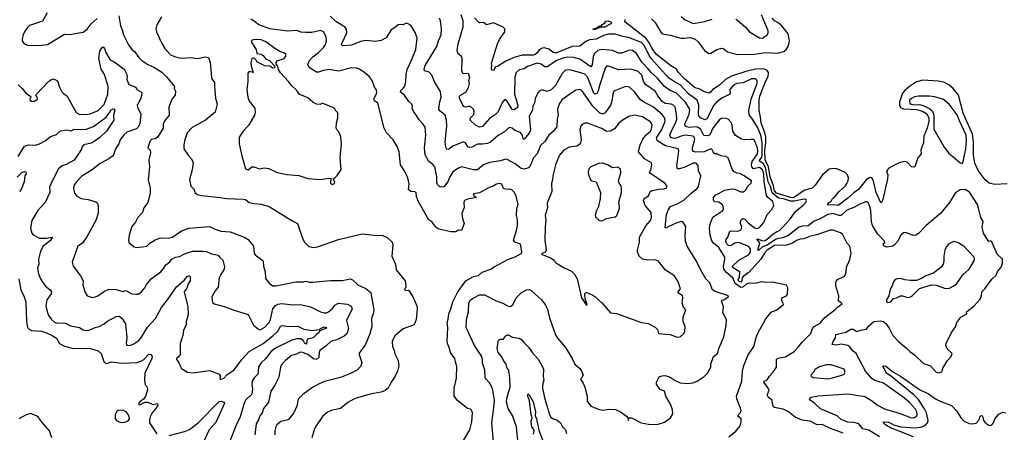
# Model space of a CAD drawing. Extents: x 1246169 to 1426871, y 660025 to 763458.
# Tile 147 of 256: x 1310415 to 1320329, y 674430 to 678587. Entities that reach past the tile are written whole.
import ezdxf

# ---------------------------------------------------------------- set-up
doc = ezdxf.new("R2010")
doc.units = 0

msp = doc.modelspace()

# ---------------------------------------------------------------- linework, layer by layer
at = {"layer": '0CON20XD'}
for points in [[(1310691.2, 678655), (1310645, 678572.5), (1310515, 678527.1), (1310492.6, 678507.4), (1310464, 678465), (1310448.8, 678435), (1310438.8, 678395), (1310440, 678375), (1310461.2, 678345), (1310495, 678330.6), (1310604.1, 678325.9), (1310695, 678335.8), (1310865, 678442), (1310915, 678438), (1311055, 678462.5), (1311095, 678490.8), (1311134.5, 678545.5), (1311195, 678597.8)], [(1311413.1, 678625), (1311428.5, 678525), (1311447.8, 678485), (1311461.1, 678435), (1311510.6, 678335), (1311542.9, 678285), (1311570, 678265), (1311614.5, 678204.5), (1311646, 678175), (1311704, 678135), (1311765, 678108.9), (1311847.4, 678057.4), (1311897.8, 678007.8), (1311973.8, 677915), (1311972, 677895), (1311984, 677865), (1311980.8, 677825), (1311946.2, 677785), (1311915.8, 677705), (1311920, 677625), (1311875, 677570), (1311860.8, 677535), (1311858.6, 677495), (1311807.1, 677405), (1311785, 677389.4), (1311741.4, 677378.6), (1311728, 677365), (1311704.2, 677295), (1311727.5, 677272.5), (1311732, 677245), (1311714, 677175), (1311722.5, 677105), (1311710, 676975), (1311728.8, 676888.8), (1311728.8, 676835), (1311703.9, 676746.1), (1311665, 676690), (1311650.8, 676645), (1311603.8, 676595), (1311582, 676548), (1311543.8, 676505), (1311518.8, 676415), (1311510, 676365), (1311513.6, 676343.6), (1311568.3, 676298.3), (1311585, 676293.3), (1311653, 676297), (1311695, 676306.2), (1311724.4, 676335.6), (1311780.3, 676369.7), (1311831.7, 676388.3), (1311915, 676385.6), (1311955, 676394.5), (1312045, 676460), (1312122.1, 676487.9), (1312325, 676502.5), (1312383, 676477), (1312445, 676456), (1312535, 676450.6), (1312683.9, 676393.9), (1312713.9, 676373.9), (1312770, 676305), (1312776.7, 676235), (1312786.4, 676216.4), (1312865.9, 676155.9), (1312868.8, 676105), (1312887.3, 676047.3), (1312890.5, 675980.5), (1312930.3, 675930.3), (1312965, 675905.8), (1312995, 675904.2), (1313195, 675947.1), (1313275, 675946.7), (1313295, 675952.5), (1313332.7, 675942.7), (1313365, 675941.9), (1313545, 675959.5), (1313662.1, 675957.9), (1313745, 675977.5), (1313766.5, 675966.5), (1313820, 675915), (1313900.3, 675880.3), (1313949.1, 675839.1), (1313953.6, 675813.6), (1313982.5, 675665), (1313978.6, 675635), (1313957.5, 675575), (1313960, 675495), (1313939.1, 675420.9), (1313892.7, 675307.3), (1313830, 675225), (1313859.2, 675135), (1313851.4, 675095), (1313815, 675060.5), (1313746.7, 675023.3), (1313645, 674982.1), (1313485, 674941.4), (1313437.5, 674922.5), (1313372.2, 674887.8), (1313315, 674848.6), (1313265, 674811.1), (1313218.1, 674765), (1313204.3, 674695), (1313174.2, 674625), (1313120.7, 674559.3), (1313105, 674550.8), (1313045, 674538.6), (1313005, 674504.2), (1312993.3, 674485), (1312984.4, 674445), (1312984.2, 674405)], [(1311841.4, 678615), (1311796.4, 678533.6), (1311786.7, 678495), (1311793.1, 678465), (1311839.1, 678359.1), (1311875.5, 678295), (1311935, 678233.3), (1311983.2, 678213.2), (1312025, 678203.8), (1312055, 678200), (1312137.4, 678207.4), (1312205, 678194.5), (1312285, 678214), (1312315.7, 678205.7), (1312334.3, 678155), (1312345.8, 678004.2), (1312352.9, 677985), (1312376.4, 677956.4), (1312376.7, 677915), (1312388.1, 677795), (1312404.2, 677735), (1312382, 677655), (1312285, 677573.5), (1312150.6, 677499.4), (1312102.6, 677447.4), (1312077.5, 677375), (1312068, 677325), (1312068.8, 677285), (1312111.2, 677221.2), (1312143.3, 677185), (1312163.3, 677145), (1312153.3, 677075), (1312123.2, 676976.8), (1312139.2, 676909.2), (1312172, 676875), (1312177.5, 676845), (1312205.9, 676825.9), (1312245, 676815.7), (1312435, 676795.7), (1312496.1, 676783.9), (1312665, 676780), (1312690, 676775), (1312725, 676746.7), (1312775, 676736.2), (1312845, 676728.6), (1312926.4, 676706.4), (1313165, 676556), (1313213.3, 676535), (1313267.5, 676375), (1313284.4, 676344.4), (1313325, 676303.3), (1313375, 676292), (1313412.7, 676297.3), (1313625, 676371.2), (1313865, 676429.2), (1314015, 676414), (1314065, 676417.5), (1314115, 676394.2), (1314164.3, 676345), (1314171.9, 676315), (1314162.5, 676205), (1314198.8, 676125), (1314206.4, 676066.4), (1314296.2, 675955), (1314303.3, 675905), (1314301.7, 675888.3), (1314290, 675875), (1314292.5, 675865), (1314305, 675860), (1314325, 675862.5), (1314336.7, 675855), (1314378.3, 675788.3), (1314412.2, 675705), (1314417.3, 675675), (1314408.1, 675565), (1314387.3, 675512.7), (1314275, 675474), (1314196.2, 675405), (1314178.8, 675375), (1314166.7, 675345), (1314168.8, 675295), (1314185.8, 675255.8), (1314192.3, 675222.3), (1314225, 675152.5), (1314231.7, 675098.3), (1314217.5, 675045), (1314194.2, 674995), (1314153.9, 674936.1), (1314125, 674876), (1314095, 674850.6), (1314055, 674833.3), (1313945, 674813.1), (1313817.3, 674777.3), (1313780, 674765), (1313719.8, 674730.2), (1313645, 674668.8), (1313550.9, 674649.1), (1313515, 674632), (1313465, 674590), (1313393.8, 674486.2), (1313378.9, 674455), (1313358.1, 674375)], [(1314775, 677055.7), (1314745.4, 677005), (1314725, 676952.9), (1314685, 676902.9), (1314665, 676898.9), (1314645, 676904.4), (1314622.9, 676925), (1314614.6, 676944.6), (1314613.8, 677005), (1314594, 677105), (1314575, 677129.1), (1314535, 677157.5), (1314498.6, 677225), (1314489.4, 677295), (1314505.5, 677425), (1314497.1, 677505), (1314475, 677538.8), (1314437, 677577), (1314405, 677632.5), (1314383.9, 677653.9), (1314367.5, 677695), (1314371.2, 677715), (1314364.2, 677735), (1314333.8, 677763.8), (1314291.2, 677825), (1314248.6, 677855), (1314254.4, 677875), (1314281.2, 677898.8), (1314292, 677918), (1314303.7, 677965), (1314307.1, 678032.9), (1314318.1, 678085), (1314365, 678184), (1314402.2, 678285), (1314418, 678405), (1314397.7, 678457.7), (1314364.2, 678515), (1314351.3, 678531.3), (1314325, 678546.2), (1314305, 678550), (1314275, 678533.3), (1314245, 678538.8), (1314225, 678533.8), (1314200.3, 678509.7), (1314155.3, 678484.7), (1314105.4, 678404.6), (1314055, 678378.6), (1313995, 678367.5), (1313905, 678377.5), (1313845, 678366.5), (1313755, 678328.9), (1313665, 678322.5), (1313656, 678335), (1313660.9, 678355), (1313707.7, 678455), (1313705, 678490), (1313691.6, 678511.6), (1313598.1, 678568.1), (1313540.5, 678620.5)], [(1318705, 674421.5), (1318577.8, 674467.8), (1318495, 674507.7), (1318443.8, 674503.8), (1318375, 674543.2), (1318295, 674554), (1318221.7, 674581.7), (1318155, 674636.9), (1318101.8, 674661.8), (1318015, 674678.8), (1318005, 674686.7), (1317995.7, 674715.7), (1317992.9, 674755), (1317952.5, 674785), (1317942, 674805), (1317961.2, 674855), (1317945.8, 674885), (1317906.7, 674935), (1317912.5, 674945), (1317942, 674958), (1317963.2, 674996.8), (1317998.3, 675031.7), (1318034, 675085), (1318034.3, 675165.7), (1318065, 675180.8), (1318125, 675191.4), (1318212, 675245), (1318255, 675289.2), (1318293.3, 675336.7), (1318382, 675425), (1318398.8, 675475), (1318415, 675496.7), (1318475, 675530), (1318522.1, 675587.9), (1318625, 675666.2), (1318648.3, 675691.7), (1318696.1, 675723.9), (1318660, 675755), (1318663.3, 675805), (1318633.8, 675905), (1318631.7, 675938.3), (1318645, 675970), (1318715, 676001.2), (1318725, 676012.5), (1318736, 676045), (1318738.8, 676095), (1318775, 676172.5), (1318787.5, 676235), (1318772, 676305), (1318745, 676337.5), (1318700, 676425), (1318679.5, 676439.5), (1318605, 676466), (1318575, 676465.8), (1318441.9, 676418.1), (1318378.8, 676405), (1318309.9, 676380.1), (1318275, 676376.1), (1318235, 676360.8), (1318195.8, 676334.2), (1318135, 676316), (1318015, 676312.5), (1317941.8, 676265), (1317915, 676235.4), (1317877.8, 676175), (1317761.7, 676045), (1317699.3, 676000.7), (1317689.7, 675985), (1317686.3, 675955), (1317675, 675943.6), (1317655, 675952), (1317650.9, 675965), (1317662.4, 675995), (1317665.1, 676045.1), (1317597.8, 676087.8), (1317591.4, 676095), (1317593.8, 676105), (1317654.9, 676165.1), (1317755, 676218.5), (1317772.2, 676245), (1317772.5, 676275), (1317765, 676291.1), (1317746.7, 676305), (1317655, 676340.6), (1317615, 676337.1), (1317575, 676309.6), (1317552.1, 676312.1), (1317531.2, 676331.2), (1317523.8, 676355), (1317527.5, 676372.5), (1317543.7, 676396.3), (1317565, 676455.6), (1317585, 676461.1), (1317644.7, 676455.3), (1317680.5, 676469.5), (1317685.9, 676495), (1317673.5, 676535), (1317673.9, 676555), (1317684.5, 676575.5), (1317695, 676582.5), (1317715, 676578.9), (1317750.5, 676540.5), (1317815, 676490), (1317836.8, 676483.2), (1317861.4, 676488.6), (1317908.6, 676545), (1317940, 676625), (1317986.8, 676673.2), (1318007.5, 676715), (1317996.7, 676755), (1317946.7, 676796.7), (1317935.2, 676815.2), (1317911.9, 676955), (1317907.4, 677035), (1317895, 677074.7), (1317865, 677097.6), (1317805, 677085.7), (1317785.7, 677105), (1317783, 677125), (1317790.3, 677159.7), (1317842.8, 677235), (1317848.8, 677265), (1317845, 677296), (1317815, 677371.2), (1317805, 677380), (1317775, 677381.4), (1317715, 677377.1), (1317682.1, 677382.1), (1317621.2, 677421.2), (1317596.9, 677465), (1317590.5, 677525), (1317579.8, 677549.8), (1317548, 677585), (1317525, 677592.5), (1317485, 677594.2), (1317465, 677584.3), (1317395, 677492.9), (1317365, 677427.1), (1317345, 677417.8), (1317305, 677419.6), (1317275, 677480), (1317245, 677502.2), (1317225, 677505.7), (1317155, 677499.6), (1317127.7, 677507.7), (1317116.9, 677516.9), (1317112.8, 677535), (1317154.7, 677635), (1317161.6, 677675), (1317156, 677695), (1317120, 677755), (1317027.9, 677847.9), (1316957.5, 677877.5), (1316908.2, 677915), (1316835, 678000.4), (1316775, 678050), (1316738.9, 678095), (1316679.3, 678159.3), (1316625, 678247.5), (1316585, 678275.3), (1316550.8, 678279.2), (1316479.2, 678250.8), (1316447.8, 678247.8), (1316385, 678276.2), (1316276.5, 678286.5), (1316234.8, 678275.2), (1316202.5, 678245), (1316190.3, 678215), (1316178.4, 678131.6), (1316165, 678113.1), (1316055, 678188.2), (1315995, 678204.7), (1315935, 678208.3), (1315885, 678198.4), (1315825, 678175.3), (1315725, 678112.7), (1315703.1, 678113.1), (1315667.3, 678137.3), (1315625, 678148.2), (1315528, 678115), (1315495, 678093.3), (1315445, 678080.8), (1315414.6, 678055.4), (1315401.7, 678008.3), (1315397.6, 677835), (1315430.3, 677725), (1315427.6, 677702.4), (1315395, 677679.7), (1315375, 677683.2), (1315325, 677765.4), (1315305, 677780.6), (1315295, 677779.2), (1315275, 677756), (1315229.1, 677655), (1315197.1, 677625), (1315145, 677589.7), (1315075, 677511), (1315045, 677503), (1315005, 677522.9), (1314951.9, 677575), (1314953.6, 677596.4), (1314987.6, 677632.4), (1314992.1, 677665), (1314984.6, 677685), (1314955, 677711.8), (1314935, 677713.2), (1314905, 677704.6), (1314885, 677711.4), (1314842.7, 677795), (1314844.5, 677815), (1314854.3, 677825), (1314908.6, 677855), (1314932.5, 677905), (1314943.3, 677945), (1314937.5, 677975), (1314947.5, 678007.5), (1314940, 678015), (1314940, 678035), (1314935, 678040), (1314875.8, 678045.8), (1314865.6, 678075), (1314871.4, 678195), (1314863.8, 678215), (1314827.7, 678247.7), (1314820.8, 678275), (1314830, 678345), (1314880, 678515), (1314880.9, 678575), (1314860, 678635)], [(1317075, 678618.8), (1317115, 678586), (1317195, 678548), (1317315, 678568), (1317387.7, 678592.3)], [(1317625, 678592), (1317641.7, 678581.7), (1317721.7, 678511.7), (1317764.5, 678464.5), (1317865, 678403.1), (1317895, 678400.6), (1317943, 678437), (1317952, 678455), (1317952.5, 678475), (1317884.6, 678635)], [(1314885, 674346.2), (1314948.6, 674455), (1314968.1, 674535), (1314975.8, 674625), (1314965, 674652.5), (1314953.3, 674663.3), (1314925, 674670), (1314826.8, 674746.8), (1314791.4, 674795), (1314790.5, 674875), (1314811.9, 674975), (1314815.6, 675094.4), (1314807.4, 675127.4), (1314795.6, 675175), (1314754.2, 675235), (1314740.8, 675285), (1314722, 675325), (1314720, 675345), (1314724.3, 675485), (1314718.6, 675535), (1314730.3, 675569.7), (1314737.5, 675625), (1314757.2, 675672.8), (1314775.8, 675745), (1314825.6, 675845), (1314905.8, 675955), (1314985, 675998.8), (1315035, 676008.6), (1315056.9, 676033.1), (1315082.3, 676047.7), (1315157.5, 676072.5), (1315185, 676094.3), (1315337.5, 676175), (1315405, 676198), (1315470, 676235), (1315472.5, 676255), (1315457.5, 676325), (1315400, 676345), (1315387.5, 676365), (1315417.1, 676462.9), (1315427.5, 676515), (1315427.1, 676575), (1315418.6, 676615), (1315422, 676685), (1315434, 676725), (1315415, 676810), (1315398.6, 676845), (1315371.7, 676871.7), (1315355, 676880), (1315335, 676876), (1315294.4, 676884.4), (1315282.9, 676892.9), (1315268.8, 676928.8), (1315248, 676938), (1315215, 676931.1), (1315176.2, 676905), (1315143.3, 676895), (1315045, 676841.1), (1314985, 676832.5), (1314981.2, 676825), (1314988.8, 676815), (1315015, 676794.3), (1314922.4, 676777.6), (1314894.4, 676765.6), (1314887.7, 676742.3), (1314888.8, 676695), (1314867, 676633), (1314872.5, 676582.5), (1314888.8, 676535), (1314865, 676462.5), (1314835, 676466.2), (1314805, 676450), (1314755, 676451.2), (1314635, 676477.5), (1314606.2, 676495), (1314567.1, 676547.1), (1314530, 676575), (1314509.5, 676609.5), (1314427, 676757), (1314409.2, 676805), (1314406.7, 676845), (1314395, 676851.8), (1314355, 676856.9), (1314331.2, 676875), (1314335.9, 676934.1), (1314322.5, 676995), (1314290.8, 677065), (1314248.9, 677125), (1314234.4, 677255), (1314215, 677310), (1314175, 677377.5), (1314108.6, 677448.6), (1314084.5, 677494.5), (1314021.2, 677745), (1313988.2, 677768.2), (1313981.5, 677781.5), (1313986.4, 677803.6), (1314010, 677845), (1314008.6, 677878.6), (1313986.1, 677906.1), (1313963.3, 677975), (1313933.3, 678015), (1313891.7, 678051.7), (1313835, 678086.7), (1313805, 678098.5), (1313755, 678103.3), (1313625, 678068.9), (1313535, 678084.4), (1313475, 678075.5), (1313425, 678056.5), (1313405, 678057.5), (1313330, 678105), (1313315.7, 678135), (1313334.4, 678175), (1313365, 678211.4), (1313425, 678257.1), (1313472.9, 678305), (1313495, 678336.2), (1313505.7, 678375), (1313502.5, 678415), (1313475, 678465.8), (1313445, 678476.7), (1313355, 678458.1), (1313295, 678456.5), (1313245, 678462.2), (1313205, 678476.5), (1313115, 678470.9), (1312935, 678494.3), (1312822.9, 678535), (1312779.7, 678569.7), (1312740.8, 678590.8)], [(1318037.5, 675665), (1318103.8, 675715), (1318106, 675725), (1318088, 675755), (1318087.5, 675785), (1318135, 675806.2), (1318147.3, 675822.7), (1318150, 675885), (1318135, 675912.5), (1317994, 675944), (1317925, 675940), (1317885.9, 675945.9), (1317835, 675933.1), (1317745, 675929.2), (1317725, 675920.6), (1317696.8, 675893.2), (1317675, 675890), (1317619, 675929), (1317597.1, 675985), (1317536.7, 676036.7), (1317504.3, 676074.3), (1317500, 676105), (1317514.5, 676175), (1317513.5, 676195), (1317455, 676292.9), (1317401.9, 676335), (1317385, 676358), (1317366.9, 676416.9), (1317361.3, 676485), (1317368.5, 676531.5), (1317393.1, 676596.9), (1317494, 676665), (1317500.6, 676685), (1317495, 676718), (1317455, 676747.1), (1317415, 676751.4), (1317405, 676761.2), (1317399.5, 676775), (1317402.1, 676795), (1317425, 676821.8), (1317515, 676868.2), (1317583.1, 676883.1), (1317615, 676880.6), (1317675, 676852.9), (1317705, 676852.5), (1317730, 676875), (1317742.7, 676907.3), (1317778.8, 676941.2), (1317783.3, 676965), (1317711.2, 677015), (1317665, 677036.7), (1317635, 677041.2), (1317605, 677058), (1317590.3, 677080.3), (1317548, 677195), (1317525, 677208.9), (1317475.4, 677215.4), (1317435, 677234), (1317415, 677235.7), (1317396.7, 677255), (1317385, 677282.5), (1317374.2, 677284.2), (1317305.7, 677254.3), (1317223, 677253), (1317200.1, 677260.1), (1317190.4, 677275), (1317189.7, 677295), (1317212.7, 677382.7), (1317205, 677404.3), (1317195, 677411.8), (1317115, 677424.7), (1317075, 677414.8), (1317025, 677391.9), (1317005, 677391.2), (1316971.4, 677401.4), (1316962.5, 677425), (1316966.8, 677445), (1317022.2, 677555), (1317030.6, 677585), (1317029.7, 677635), (1317013.6, 677705), (1316995.7, 677725), (1316975, 677734.5), (1316915, 677743.8), (1316885, 677762.3), (1316840.9, 677820.9), (1316815, 677867.7), (1316715, 677932.5), (1316696.1, 677966.1), (1316679, 678029), (1316644, 678064), (1316572.4, 678087.6), (1316445, 678082.3), (1316345, 678118.6), (1316325, 678119.2), (1316311.5, 678098.5), (1316255.9, 677935), (1316240.7, 677869.3), (1316225.4, 677844.6), (1316205, 677837.1), (1316195, 677845.7), (1316159, 677939), (1316136.2, 678005), (1316105, 678036.6), (1316075, 678049.6), (1315955, 678080.9), (1315912.4, 678077.6), (1315876.8, 678043.2), (1315808.9, 677925), (1315765, 677880.6), (1315725, 677861.9), (1315685, 677876), (1315665, 677876), (1315645, 677866.2), (1315635.8, 677854.2), (1315605.8, 677795), (1315600.8, 677755), (1315583.3, 677715), (1315579.6, 677675), (1315543.8, 677615), (1315557.5, 677475), (1315544.6, 677445), (1315495, 677383.1), (1315485, 677384), (1315478.5, 677425), (1315459.2, 677449.2), (1315401.2, 677471.2), (1315373.3, 677495), (1315345, 677502), (1315295, 677455.8), (1315235, 677424.2), (1315155, 677353.9), (1315125, 677340.7), (1315075, 677331.8), (1315025, 677334.4), (1314966.7, 677303.3), (1314945, 677298.6), (1314927.5, 677305), (1314905, 677345.8), (1314885, 677357.5), (1314775, 677312.9), (1314735, 677280.8), (1314725, 677278), (1314715, 677283.8), (1314705, 677302.5), (1314698.6, 677355), (1314715.9, 677515), (1314713.6, 677575), (1314700.5, 677625), (1314648.5, 677665), (1314635.6, 677685), (1314642.9, 677747.1), (1314660, 677805), (1314651.9, 677861.9), (1314595, 677953.3), (1314565, 678028.6), (1314536.7, 678056.7), (1314492.6, 678072.6), (1314487.9, 678087.9), (1314498.9, 678125), (1314614.7, 678315.3), (1314631.2, 678375), (1314648.9, 678411.1), (1314657.3, 678435), (1314662, 678492), (1314653.8, 678573.8), (1314640.5, 678600.5)], [(1320069.2, 676689.2), (1320060, 676725), (1319978.7, 676848.7), (1319935, 676875.8), (1319885, 676874.2), (1319835, 676838.8), (1319776, 676745), (1319685.7, 676634.3), (1319542.5, 676515), (1319465, 676433.3), (1319437.5, 676415), (1319415, 676412.9), (1319335, 676442), (1319315, 676440), (1319288, 676415), (1319255, 676351.2), (1319225, 676318), (1319205, 676304.2), (1319146.4, 676296.4), (1319115, 676310), (1319108.3, 676331.7), (1319127, 676343), (1319122.5, 676355), (1319057, 676427), (1319002.5, 676512.5), (1318991.7, 676548.3), (1318985.6, 676665), (1318971.9, 676715), (1318957.5, 676742.5), (1318945, 676752), (1318935, 676750.8), (1318875, 676730), (1318814, 676695), (1318742.5, 676667.5), (1318685, 676614.8), (1318665, 676613.9), (1318605, 676634.8), (1318552.9, 676625), (1318475, 676580.3), (1318413.3, 676556.7), (1318355, 676510.9), (1318295, 676506.5), (1318259.3, 676495), (1318156.2, 676413.8), (1318095, 676389.5), (1318033.4, 676376.6), (1317935, 676311.6), (1317892.8, 676297.2), (1317855, 676262.3), (1317846.2, 676265), (1317867.7, 676337.7), (1317836.7, 676375), (1317855, 676377.1), (1317895, 676357.9), (1317925, 676362.5), (1318001, 676429), (1318035, 676449.8), (1318065, 676461.9), (1318100, 676495), (1318177.1, 676585), (1318226.6, 676653.4), (1318305, 676716.7), (1318331.4, 676745), (1318338.8, 676765), (1318332.5, 676775), (1318315, 676777.8), (1318211.6, 676758.4), (1318175, 676759.5), (1318107, 676783), (1318055, 676790.4), (1317991, 676841), (1317976.2, 676905), (1317952.5, 676955), (1317925, 677096.7), (1317904.1, 677135), (1317861.6, 677165), (1317886.6, 677203.4), (1317890.4, 677225), (1317891.4, 677345), (1317878.3, 677425), (1317845, 677503.3), (1317785.3, 677595), (1317759.2, 677629.2), (1317756.9, 677673.1), (1317779.5, 677785), (1317840.8, 677945), (1317840, 677975), (1317825, 677992.5), (1317785, 677990.6), (1317698.3, 677951.7), (1317635.6, 677944.4), (1317603.4, 677926.6), (1317564.6, 677885), (1317568.7, 677845), (1317564.7, 677835.3), (1317485, 677796.7), (1317426.3, 677753.7), (1317404.5, 677725.5), (1317335, 677587.5), (1317315, 677577.5), (1317269.6, 677599.6), (1317248.4, 677625), (1317253.9, 677725), (1317235, 677774.5), (1317149.9, 677839.9), (1317065, 677931.6), (1317009, 677959), (1316945, 678004.7), (1316775, 678192.8), (1316752.6, 678225), (1316707.3, 678325), (1316675, 678355.8), (1316545, 678406.5), (1316487, 678417), (1316415, 678441.5), (1316345, 678441.9), (1316295, 678428.8), (1316218.4, 678391.6), (1316154, 678385), (1316115, 678367.1), (1316055, 678319.5), (1315977.5, 678315), (1315815, 678248.3), (1315785.4, 678255), (1315745, 678291.2), (1315695, 678303.8), (1315675, 678300.4), (1315646.5, 678283.5), (1315621, 678249), (1315605, 678235.7), (1315585, 678229.4), (1315475, 678230), (1315394.6, 678205.4), (1315310.3, 678169.7), (1315225, 678114.3), (1315205, 678112.5), (1315185, 678076.2), (1315168, 678078), (1315164.3, 678095), (1315170, 678125), (1315165, 678147.5), (1315226.6, 678345), (1315245, 678387.5), (1315299, 678465), (1315300.2, 678495), (1315282.6, 678512.6), (1315185, 678555.2), (1315115.7, 678535.7), (1315085, 678560), (1315045, 678554.2), (1315035, 678561.2), (1314995, 678606.7)], [(1316195.8, 678485.8), (1316186, 678495), (1316225, 678505.6), (1316245, 678522.9), (1316268.3, 678521.7), (1316280.9, 678539.1), (1316306, 678555), (1316316.7, 678573.3), (1316345, 678576), (1316366.6, 678566.6), (1316375.8, 678555), (1316368.1, 678545), (1316305, 678512.5), (1316268, 678512), (1316225, 678493.8), (1316195.8, 678485.8)], [(1318726.2, 677046.2), (1318643.7, 677083.7), (1318605, 677089.2), (1318565, 677082.3), (1318496.9, 677025), (1318425, 676920.5), (1318395, 676889), (1318315, 676866.8), (1318205, 676793.3), (1318175, 676794.6), (1318035, 676840.1), (1318014.1, 676864.1), (1318003.6, 676913.6), (1317970.5, 677005), (1317953.9, 677103.9), (1317922.4, 677175), (1317919, 677275), (1317928.2, 677345), (1317926.2, 677405), (1317917.5, 677447.5), (1317882.3, 677545), (1317874.2, 677604.2), (1317859.3, 677675), (1317861.8, 677778.2), (1317869, 677815), (1317924, 677965), (1317949.8, 678015), (1317955.9, 678055.9), (1317939.4, 678079.4), (1317905, 678090), (1317825, 678089.8), (1317725, 678066), (1317582.3, 678017.7), (1317522, 677985), (1317461.7, 677928.3), (1317395.2, 677884.8), (1317370.4, 677855), (1317355, 677847.1), (1317295, 677865.3), (1317265, 677887.6), (1317225, 677896), (1317205, 677907.4), (1317106, 677995), (1317049.8, 678055), (1317028.4, 678088.4), (1316966.5, 678126.5), (1316827.9, 678235), (1316785, 678295.8), (1316750.6, 678360.6), (1316718.9, 678398.9), (1316506.7, 678565), (1316512, 678588)], [(1316775, 678594.2), (1316815, 678558.8), (1316869.4, 678459.4), (1316885, 678442.9), (1316965, 678431.6), (1317071.3, 678401.3), (1317105, 678399.5), (1317165, 678408.4), (1317215, 678390.8), (1317248.1, 678365), (1317310.8, 678275), (1317353.3, 678245), (1317375, 678247.8), (1317435, 678287.5), (1317485, 678298.5), (1317505, 678293.1), (1317543.1, 678263.1), (1317645, 678236.2), (1317815, 678239.2), (1317925, 678257.3), (1318045, 678250), (1318108.5, 678265), (1318135, 678290.8), (1318156.4, 678323.6), (1318167.8, 678375), (1318151.6, 678445), (1318090.6, 678525), (1318048.9, 678558.9), (1318015, 678576.5), (1317992.5, 678602.5)], [(1313565, 676927.5), (1313575, 676932.5), (1313585, 676940), (1313586.7, 676955), (1313570, 676985), (1313593, 676997), (1313613, 677017), (1313653, 677077), (1313642.5, 677195), (1313656.2, 677335), (1313650, 677405), (1313627.5, 677457.5), (1313610, 677475), (1313601.2, 677495), (1313603.9, 677546.1), (1313617, 677597), (1313618.3, 677648.3), (1313590, 677675), (1313590, 677685), (1313580, 677695), (1313560, 677705), (1313467, 677743), (1313455, 677742.5), (1313445, 677732.5), (1313405, 677736.7), (1313365, 677756.7), (1313315, 677798.8), (1313230, 677835), (1313206.7, 677875), (1313147.3, 677927.3), (1313120.8, 677965), (1313040.9, 678050.9), (1313020, 678085), (1313015, 678120), (1312998.3, 678138.3), (1312997.5, 678155), (1313007, 678173), (1313077.5, 678195), (1313093.3, 678215), (1313096.1, 678236.1), (1313075, 678253.3), (1313035, 678266), (1312985, 678297.1), (1312895, 678364.4), (1312845, 678383.8), (1312805, 678386.5), (1312765.9, 678384.1), (1312753, 678377), (1312746.7, 678365), (1312795, 678287.5), (1312802.5, 678245), (1312845, 678238.8), (1312865, 678226.7), (1312895, 678190), (1312930, 678175), (1312987.5, 678115), (1312978.3, 678101.7), (1312965, 678100), (1312935, 678120), (1312885, 678122.5), (1312803, 678163), (1312800, 678175), (1312775, 678200), (1312765, 678200), (1312752.5, 678195), (1312742.5, 678155), (1312745, 678120), (1312766.7, 678055), (1312725, 678063.3), (1312710.8, 678049.2), (1312711.2, 677965), (1312702, 677885), (1312711.2, 677805), (1312725, 677767.5), (1312783.8, 677695), (1312786, 677655), (1312778, 677625), (1312719.7, 677520.3), (1312664, 677465), (1312631.2, 677415), (1312623.8, 677395), (1312626, 677335), (1312651.2, 677215), (1312688.8, 677085), (1312715, 677073.8), (1312753.8, 677103.8), (1312775, 677103.1), (1312825, 677083.3), (1312875, 677095.8), (1312925, 677089.2), (1313008.8, 677048.8), (1313105, 677028.6), (1313225.9, 677015.9), (1313315, 676986.7), (1313445, 676976.2), (1313525, 676988.8), (1313546.7, 676986.7), (1313545, 676940), (1313565, 676927.5)], [(1310399.1, 677929.1), (1310441.2, 677895), (1310476.7, 677845), (1310522.5, 677815), (1310527.5, 677805), (1310517.5, 677785), (1310520, 677775), (1310535, 677766.2), (1310565, 677766.2), (1310593.3, 677785), (1310590, 677805), (1310578.3, 677818.3), (1310583.3, 677835), (1310704, 677965), (1310734, 677985), (1310755, 677990.6), (1310795, 677970), (1310815.6, 677905.6), (1310840.3, 677860.3), (1310855, 677842), (1310893.8, 677815), (1310985, 677652.5), (1311015.5, 677635.5), (1311075, 677631.5), (1311125, 677637.5), (1311205, 677670.9), (1311265, 677731.9), (1311303.8, 677835), (1311304.7, 677915), (1311269.6, 678035), (1311236.7, 678086.7), (1311213.1, 678195), (1311221.4, 678268.6), (1311245, 678307.5), (1311255, 678313.8), (1311270, 678295), (1311282.5, 678255), (1311325, 678181.2), (1311365, 678162.5), (1311467.7, 678087.7), (1311494.2, 678035), (1311498.8, 678015), (1311492.5, 677985), (1311514.5, 677934.5), (1311585, 677905.8), (1311596, 677885), (1311640, 677855), (1311643.7, 677836.3), (1311632.7, 677785), (1311597.5, 677725), (1311600.9, 677705), (1311634.7, 677634.7), (1311623.3, 677536.7), (1311608.1, 677505), (1311592.3, 677487.7), (1311495, 677453.6), (1311465, 677427.8), (1311427.5, 677375), (1311412, 677335), (1311379.2, 677285), (1311360, 677225), (1311348.7, 677211.3), (1311313.8, 677185), (1311225, 677139.2), (1311145, 677072.9), (1311040.9, 677009.1), (1310986, 676955), (1310958.8, 676915), (1310958, 676885), (1310967.7, 676837.7), (1310989.5, 676809.5), (1311035, 676786.2), (1311105, 676773.8), (1311181.7, 676751.7), (1311195, 676742.5), (1311203.6, 676713.6), (1311203.9, 676636.1), (1311182, 676565), (1311090.9, 676399.1), (1311046.9, 676335), (1311002, 676305), (1310944.3, 676145.7), (1310954.5, 676104.5), (1311026, 676005), (1311053.3, 675955), (1311052, 675915), (1311071.4, 675845), (1311096, 675806), (1311145, 675788.6), (1311165, 675790), (1311202, 675805), (1311268.1, 675851.9), (1311315, 675871.2), (1311385, 675868.1), (1311455, 675848.8), (1311482.7, 675857.3), (1311545, 675824.3), (1311589.7, 675820.3), (1311607.1, 675822.9), (1311640, 675845), (1311676, 675885), (1311690.9, 675919.1), (1311740, 675975), (1311835, 676046), (1311867.8, 676085), (1311885, 676118.1), (1311924.6, 676145.4), (1311947.5, 676175), (1311983.8, 676195), (1312025, 676201.5), (1312075, 676226.7), (1312155, 676254.5), (1312265, 676254.3), (1312295, 676252.5), (1312345, 676227.5), (1312413.3, 676215), (1312430.3, 676190.3), (1312460, 676165), (1312475.9, 676095.9), (1312474, 676075), (1312438.7, 676021.3), (1312424.2, 675985.8), (1312415, 675892.5), (1312382.5, 675855), (1312350, 675795), (1312352, 675755), (1312361.2, 675735), (1312374.3, 675724.3), (1312475, 675698.8), (1312563, 675663), (1312715, 675616.7), (1312769.2, 675509.2), (1312819.1, 675469.1), (1312835, 675463.1), (1312885, 675490), (1312928, 675535), (1312940.3, 675565), (1312965.2, 675674.8), (1312992.2, 675707.8), (1313015, 675720.9), (1313055, 675726.9), (1313138.2, 675718.2)], [(1320358.3, 676931.7), (1320235, 676925.2), (1320175, 676940.8), (1320136.5, 676975), (1320066.6, 677066.7), (1320031.9, 677141.8), (1320018.5, 677225), (1320017.9, 677355), (1320007.3, 677435), (1319916.2, 677645), (1319866.2, 677826.2), (1319814.7, 677894.7), (1319770.7, 677930.7), (1319718.5, 677958.5), (1319662.1, 677967.9), (1319507.4, 677977.4), (1319445, 677960.3), (1319375, 677914.7), (1319326.4, 677873.6), (1319304.3, 677845), (1319273, 677755), (1319272.8, 677725), (1319282.5, 677702.5), (1319315, 677687.7), (1319445, 677683.1), (1319504, 677665), (1319538.6, 677645), (1319557.1, 677625), (1319569.9, 677595), (1319570, 677565), (1319553, 677495), (1319519.6, 677415), (1319514.5, 677345), (1319487.5, 677275), (1319491.4, 677235), (1319458.5, 677195), (1319427.5, 677105), (1319415, 677099.4), (1319393.7, 677103.7), (1319350.9, 677150.9), (1319325, 677159.7), (1319268.9, 677145), (1319197.3, 677107.3), (1319165, 677090.9), (1319142.5, 677065), (1319156, 677025), (1319153.5, 676985), (1319107.5, 676775), (1319095, 676748.8), (1319085, 676743.3), (1319039.7, 676845), (1319008.1, 676975), (1318995, 676992.1), (1318975, 676996.2), (1318943, 676977), (1318860, 676875), (1318815, 676843.4), (1318755, 676787.6), (1318655, 676715.6), (1318605, 676721.1), (1318555, 676716.7), (1318548.8, 676725), (1318565, 676746.7), (1318585, 676758.8), (1318598.6, 676785), (1318620.9, 676799.1), (1318666.4, 676855), (1318725, 676909.2), (1318744.8, 676935.2), (1318757.7, 676965), (1318759.4, 676995), (1318749.6, 677025), (1318726.2, 677046.2)], [(1315185.8, 674335), (1315170, 674525), (1315193.3, 674705), (1315194.4, 674755), (1315177.5, 674855), (1315161.7, 674901.7), (1315145, 674930), (1315102, 674975), (1315100, 675055), (1315073.8, 675125), (1315076, 675165), (1315066.7, 675195), (1314995.3, 675305), (1314911.3, 675485), (1314914.7, 675565), (1314934.1, 675645), (1314936.9, 675735), (1314954.4, 675765), (1314981.2, 675781.2), (1315045, 675814.6), (1315093.9, 675813.9), (1315212, 675755), (1315279.6, 675729.6), (1315335, 675700.8), (1315355, 675698), (1315382, 675715), (1315415, 675784), (1315466, 675835), (1315517.5, 675865), (1315545, 675867.8), (1315565, 675857.8), (1315666.4, 675766.4), (1315706.4, 675716.4), (1315729.3, 675669.3), (1315748, 675585), (1315810.9, 675410.9), (1315829.7, 675379.7), (1315910, 675285), (1315977.1, 675175), (1316005, 675116.7), (1316055, 675072.5), (1316075, 675042.5), (1316090, 675005), (1316072.5, 674975), (1316062.5, 674965), (1316090, 674925), (1316106.2, 674885), (1316128.8, 674795), (1316130, 674745), (1316165, 674693.3), (1316243, 674663), (1316283.9, 674653.9), (1316355, 674662.5), (1316415, 674659.2), (1316465.7, 674635.7), (1316523.3, 674593.3), (1316540, 674575), (1316545, 674550), (1316550, 674575), (1316575, 674576.7), (1316674.1, 674524.1), (1316745, 674512), (1316835, 674509.2), (1316909.1, 674530.9), (1316968.8, 674575), (1316992, 674615), (1316988, 674655), (1316967.5, 674715), (1316922, 674795), (1316905.9, 674845.9), (1316865, 674862.5), (1316827.5, 674915), (1316826.7, 674935), (1316855, 674987.5), (1316885, 675000), (1316915, 675001.2), (1316965, 674984), (1317015, 674950.8), (1317065, 674929.2), (1317135, 674922), (1317192, 674928), (1317237.5, 674945), (1317306.8, 674993.2), (1317341.2, 675025), (1317373.3, 675085), (1317373.1, 675115), (1317402, 675195), (1317443, 675227), (1317455.8, 675275), (1317505, 675392.5), (1317530, 675505), (1317532, 675565), (1317494.2, 675635), (1317500, 675695), (1317481.2, 675755), (1317485, 675762.5), (1317505, 675765.8), (1317548.8, 675795), (1317551.2, 675805), (1317418.8, 675848.8), (1317392.1, 675865), (1317365.4, 675935.4), (1317325, 675976.7), (1317271.9, 676061.9), (1317230, 676155), (1317135, 676306.7), (1317118, 676355), (1317114.3, 676415.7), (1317123.8, 676505), (1317091.7, 676551.7), (1317075, 676552.5), (1317015.9, 676534.1), (1316925, 676488.8), (1316915, 676490), (1316928.9, 676625), (1316945, 676668.8), (1316968, 676705), (1317036.7, 676733.3), (1317100.8, 676769.2), (1317175, 676840.6), (1317238, 676885), (1317249.2, 676905), (1317273.3, 677015), (1317250.8, 677065), (1317245, 677116.7), (1317225, 677142.5), (1317195, 677142.5), (1317105, 677097.8), (1317055, 677083.1), (1317043.3, 677085), (1317034.2, 677095), (1317031.4, 677115), (1317051.7, 677261.7), (1317045.8, 677285), (1316916.3, 677316.3), (1316878.2, 677338.2), (1316835, 677371.1), (1316828.6, 677395), (1316835.8, 677415), (1316878.7, 677475), (1316912.5, 677555), (1316915.2, 677575.2), (1316907.1, 677597.1), (1316882.6, 677632.6), (1316796.4, 677705), (1316695, 677757.9), (1316662.6, 677782.6), (1316605, 677858.9), (1316555, 677908.6), (1316515, 677914.3), (1316398, 677865), (1316385.7, 677835), (1316378.6, 677765), (1316363.3, 677725), (1316310.2, 677649.8), (1316285, 677634.4), (1316255, 677646.4), (1316184.9, 677714.9), (1316075, 677873.3), (1316052.1, 677882.1), (1316015, 677876.9), (1315953.5, 677836.5), (1315875, 677778.1), (1315845.5, 677735), (1315828.8, 677685), (1315838.3, 677628.3), (1315827.5, 677585), (1315822.1, 677507.9), (1315789.2, 677465), (1315739.8, 677420.2), (1315706.7, 677363.3), (1315660.2, 677319.8), (1315625, 677236.2), (1315587.1, 677195), (1315557.9, 677122.1), (1315536.7, 677093.3), (1315495, 677080.6), (1315465, 677087.5), (1315403.8, 677135), (1315325, 677178.6), (1315305, 677182.9), (1315255, 677165.5), (1315145, 677148.6), (1315085, 677126.2), (1315025, 677072.9), (1314985, 677073.1), (1314865, 677103.1), (1314835, 677091.9), (1314775, 677055.7)], [(1319905, 677137.5), (1319915.7, 677154.3), (1319942.6, 677287.4), (1319949.1, 677365), (1319945.7, 677425), (1319876.3, 677566.3), (1319855, 677627.1), (1319775, 677736.9), (1319710, 677785), (1319625, 677810), (1319575, 677816.7), (1319465, 677815.6), (1319425, 677809.5), (1319395, 677794.4), (1319375.7, 677775), (1319373.3, 677765), (1319378.9, 677745), (1319391.9, 677735), (1319415, 677729.6), (1319475, 677732.8), (1319513.5, 677723.5), (1319578.6, 677688.6), (1319605.7, 677665.7), (1319619.8, 677625), (1319620, 677485), (1319722.4, 677302.4), (1319766.2, 677245), (1319885, 677143.3), (1319905, 677137.5)], [(1310400.6, 677209.4), (1310465, 677312.5), (1310505, 677326.7), (1310573.9, 677323.9), (1310615, 677335.6), (1310670.8, 677365), (1310725, 677411.4), (1310785, 677431.5), (1310825, 677468.5), (1310885, 677477.9), (1310935, 677465.6), (1310965, 677483.4), (1310995, 677479.5), (1311083.3, 677485), (1311157.9, 677512.1), (1311285.3, 677605), (1311323.7, 677655), (1311335, 677679.1), (1311355, 677689.6), (1311366.5, 677686.5), (1311372.6, 677675), (1311359.3, 677625), (1311363.6, 677575), (1311290, 677465), (1311221.1, 677398.9), (1311165, 677360.6), (1311135, 677344.3), (1311062.5, 677325), (1311044.4, 677305.6), (1311034, 677275), (1310965, 677171.4), (1310882.9, 677127.1), (1310844, 677115), (1310805, 677084.2), (1310716.2, 676905), (1310716.9, 676845), (1310670.6, 676745), (1310597.5, 676665), (1310536.8, 676563.2), (1310522.5, 676485), (1310538.1, 676435), (1310549.8, 676419.8), (1310615.5, 676385.5), (1310685, 676386.2), (1310745.6, 676395), (1310725, 676363.6), (1310651.9, 676305), (1310623.5, 676255), (1310604.4, 676175), (1310609.4, 676125), (1310595.5, 676085), (1310605.5, 676025.5), (1310625.7, 675975), (1310648.3, 675938.3), (1310675, 675902), (1310722, 675865), (1310736, 675845), (1310730.8, 675825), (1310687.8, 675765), (1310678.6, 675705), (1310695.6, 675635), (1310709.5, 675605), (1310734.4, 675565), (1310765, 675538.1), (1310785, 675531.5), (1310875, 675528.6), (1310925, 675502), (1311017.5, 675485), (1311055, 675461.4), (1311085, 675455.6), (1311115, 675460), (1311173.6, 675486.4), (1311215, 675497.5), (1311265, 675522), (1311293.3, 675545), (1311385, 675597.1), (1311415, 675600.6), (1311445, 675580), (1311481.9, 675521.9), (1311494.5, 675385), (1311488.6, 675325), (1311495, 675306.7), (1311524.1, 675304.1), (1311565, 675321.4), (1311615.5, 675354.5), (1311640.6, 675389.4), (1311702.1, 675487.9), (1311782.7, 675575), (1311842.2, 675687.8), (1311904, 675766), (1311993.5, 675896.5), (1312074.6, 675965), (1312101.2, 675998.8), (1312125, 676008.1), (1312133.1, 675993.1), (1312130.6, 675955), (1312111.8, 675925), (1312097.4, 675882.6), (1312070, 675845), (1312107.1, 675695), (1312111.9, 675615), (1312091.9, 675545), (1312091.1, 675515), (1312065.6, 675455), (1312057.1, 675405), (1312029.2, 675325), (1312031.4, 675215), (1312012.1, 675187.9), (1311993.8, 675175), (1311993.3, 675165), (1312018.8, 675135)], [(1317035, 675387.5), (1317065, 675393.3), (1317099.5, 675420.5), (1317111.2, 675445), (1317116.2, 675495), (1317096.2, 675545), (1317094.1, 675594.1), (1317121.2, 675665), (1317099.3, 675689.3), (1317083.8, 675735), (1317090.8, 675785), (1317087.5, 675805), (1317046, 675835), (1317046, 675845), (1317069.4, 675875), (1317045, 675946.7), (1317008, 676005), (1316917.5, 676065), (1316845.6, 676155.6), (1316815, 676167.5), (1316735, 676164.4), (1316685, 676174.4), (1316653.3, 676203.3), (1316637.1, 676245), (1316634.3, 676265.7), (1316654.2, 676345), (1316657.1, 676395), (1316720.1, 676509.9), (1316765.5, 676565), (1316777.1, 676595), (1316774.5, 676645), (1316713.5, 676715), (1316696.7, 676765), (1316704.2, 676785), (1316745, 676812.5), (1316755.8, 676835.8), (1316764.2, 676855), (1316778.8, 676865), (1316850.9, 676879.1), (1316905, 676882.2), (1316927.9, 676892.1), (1316934, 676905), (1316915, 676935.7), (1316755.8, 677045), (1316774, 677085), (1316780, 677125), (1316776.2, 677145), (1316705, 677186.2), (1316645.6, 677255), (1316661.3, 677325), (1316688.3, 677381.7), (1316718.1, 677421.9), (1316765, 677462.8), (1316776.3, 677485), (1316782.3, 677525), (1316771.1, 677555), (1316685, 677608.2), (1316605, 677626.2), (1316549.3, 677610.7), (1316491.4, 677578.6), (1316451.9, 677548.1), (1316405, 677485.6), (1316365, 677463.5), (1316325, 677461.9), (1316275, 677491.5), (1316220.8, 677510.8), (1316135, 677544), (1316105, 677544), (1316081.2, 677535), (1316064.2, 677515), (1316053.4, 677476.6), (1316070, 677375), (1316060, 677335), (1316027.6, 677312.4), (1315949.1, 677300.9), (1315895, 677271.4), (1315848.9, 677221.1), (1315813.5, 677135), (1315781.8, 677015), (1315780, 676975), (1315769.1, 676935), (1315771.5, 676855), (1315725, 676740), (1315730, 676695), (1315706, 676615), (1315714, 676565), (1315706.2, 676505), (1315702.5, 676365), (1315717.5, 676265), (1315705, 676240), (1315680, 676235), (1315670, 676225), (1315758.7, 676188.7), (1315796.7, 676165), (1315806.2, 676145), (1315836.7, 676125), (1315897.3, 676087.3), (1315970, 676055), (1316003, 676023), (1316028.6, 675975), (1316072.5, 675785), (1316120, 675715), (1316130, 675715), (1316108.8, 675775), (1316106.7, 675815), (1316110, 675835), (1316125, 675837.5), (1316185, 675813.3), (1316205, 675798.8), (1316275, 675733.8), (1316365, 675634), (1316425, 675625.6), (1316675, 675535.8), (1316745.8, 675525.8), (1316817.5, 675485), (1316836.1, 675466.1), (1316847.5, 675425), (1316965, 675413.8), (1317035, 675387.5)], [(1316265, 676560), (1316285, 676562.5), (1316325, 676583.3), (1316410.5, 676599.5), (1316428.8, 676615), (1316453.8, 676685), (1316456, 676705), (1316447.7, 676747.7), (1316474.2, 676844.2), (1316476, 676885), (1316471.7, 676911.7), (1316450.5, 676940.5), (1316444.3, 676964.3), (1316467.5, 677045), (1316463.8, 677083.8), (1316435, 677102.5), (1316385, 677093.3), (1316335, 677123.3), (1316285, 677142.5), (1316245, 677138.8), (1316165, 677103.3), (1316146.7, 677085), (1316137.5, 677055), (1316142.5, 677025), (1316165, 676970), (1316175, 676962), (1316220, 676955), (1316263.8, 676845), (1316260, 676785), (1316242.5, 676705), (1316222.5, 676665), (1316208.8, 676615), (1316211.2, 676601.2), (1316245, 676567.5), (1316265, 676560)], [(1310389.4, 677000.6), (1310435, 677049), (1310465, 677057.9), (1310476, 677055), (1310478.8, 677035), (1310467.5, 677015), (1310461.2, 676955), (1310428.8, 676875), (1310413.8, 676855)], [(1319071.9, 674385), (1318965, 674450.8), (1318905, 674466.2), (1318863.9, 674513.9), (1318818, 674528), (1318755, 674533.3), (1318685, 674559.6), (1318645, 674597.1), (1318478.3, 674668.3), (1318419.2, 674725), (1318374, 674755), (1318368, 674765), (1318385, 674783.1), (1318455, 674798.9), (1318757.3, 674817.3), (1318925, 674790.9), (1318992.1, 674752.1), (1319051.4, 674705), (1319124.2, 674665), (1319278.8, 674618.8), (1319385, 674577.7), (1319405, 674574.6), (1319425, 674580), (1319445, 674592.9), (1319451.8, 674605), (1319448.7, 674635), (1319435, 674662.5), (1319375, 674732.1), (1319325, 674775.3), (1319113.3, 674925), (1319025, 674951.2), (1318997.8, 674967.8), (1318930.4, 675045), (1318837.9, 675225), (1318808.9, 675248.9), (1318775, 675291.8), (1318752, 675305), (1318685, 675317.9), (1318635, 675308.8), (1318596.7, 675315), (1318606.2, 675345), (1318629.2, 675380.8), (1318633.8, 675416.2), (1318735, 675437.3), (1318785, 675469.6), (1318808.3, 675468.3), (1318845, 675445.8), (1318898, 675462), (1318942.3, 675467.7), (1318961.7, 675498.3), (1319013.8, 675545), (1319085, 675553.1), (1319113.8, 675545), (1319137.5, 675525), (1319169.7, 675479.7), (1319208, 675405), (1319265, 675343.8), (1319345, 675278.8), (1319376.2, 675245), (1319425, 675212), (1319514.4, 675124.4), (1319585, 675100), (1319643.3, 675035), (1319675, 675028), (1319705, 675042.5), (1319710, 675075), (1319756, 675155), (1319792.9, 675195), (1319804.2, 675225), (1319752.4, 675272.4), (1319740.8, 675305), (1319742.5, 675325), (1319795.9, 675434.1), (1319838.3, 675491.7), (1319850, 675535), (1319890.7, 675589.3), (1319952.5, 675625), (1319947.5, 675645), (1320025.7, 675704.3), (1320085, 675770.8), (1320099.5, 675805), (1320101.9, 675845), (1320131.5, 675875), (1320205, 675974.3), (1320245.8, 676014.2), (1320261.3, 676048.7), (1320296, 676095), (1320311.4, 676135), (1320309.2, 676175), (1320256, 676225), (1320205, 676347.5), (1320195, 676357.5), (1320175, 676352.5), (1320165, 676357.5), (1320119.2, 676435), (1320107.5, 676495), (1320116.2, 676555), (1320093.8, 676595), (1320069.2, 676689.2)], [(1319155, 675736.2), (1319185, 675744), (1319211.7, 675778.3), (1319245, 675784), (1319285, 675805.8), (1319305, 675805.7), (1319355, 675788.6), (1319385, 675794.4), (1319405, 675807.5), (1319475, 675878.8), (1319595, 675914.4), (1319643.6, 675913.6), (1319737.3, 675877.3), (1319778.3, 675881.7), (1319822, 675905), (1319850.2, 675929.8), (1319910, 676015), (1319975.8, 676074.2), (1320026.9, 676156.9), (1320030, 676175), (1320024.3, 676195), (1319925, 676301.5), (1319865, 676338.1), (1319825, 676351.4), (1319805, 676347.1), (1319766.1, 676323.9), (1319744, 676296), (1319730.4, 676265), (1319720.9, 676205), (1319721.7, 676158.3), (1319711.9, 676125), (1319694.2, 676095), (1319633.8, 676046.2), (1319615, 676032.9), (1319540, 676005), (1319495, 675978.6), (1319445, 675959.2), (1319385, 675958), (1319326, 675966), (1319285, 675978.8), (1319250, 675975), (1319227.5, 675965), (1319212.5, 675945), (1319201.2, 675905), (1319178.3, 675871.7), (1319167.5, 675805), (1319141.2, 675765), (1319143.3, 675745), (1319155, 675736.2)], [(1310407.3, 675977.3), (1310425.5, 675865), (1310460.4, 675795), (1310475.8, 675745.8), (1310484.5, 675544.5), (1310494.2, 675485), (1310513.8, 675465), (1310535, 675456.9), (1310635, 675449.1), (1310685, 675432.8), (1310741.1, 675405), (1310785, 675377.8), (1310814.4, 675325), (1310865, 675298.4), (1310956, 675276), (1311115, 675277.1), (1311205, 675251.8), (1311236.7, 675225), (1311261.8, 675145), (1311285, 675124.4), (1311305, 675125.6), (1311335, 675139.1), (1311445, 675126.5), (1311596.4, 675133.6), (1311640.9, 675149.1), (1311665, 675164.4), (1311714.2, 675215.8), (1311736.4, 675215), (1311749.3, 675195), (1311745.9, 675175), (1311675.8, 675025.8), (1311671.4, 674955), (1311677.5, 674907.5), (1311695, 674890), (1311702.5, 674865), (1311696.7, 674835), (1311682.5, 674795), (1311662.5, 674765), (1311625, 674737.5), (1311613.3, 674725), (1311612.5, 674715), (1311625, 674707.5), (1311675, 674733.3), (1311705, 674733.3), (1311755, 674710), (1311801.7, 674721.7), (1311806.7, 674705), (1311783.2, 674666.8), (1311750, 674625), (1311728.6, 674585), (1311720.8, 674555), (1311722.9, 674525), (1311795, 674415.7)], [(1313138.2, 675718.2), (1313255, 675715.5), (1313343.3, 675695), (1313445, 675643.3), (1313485, 675632.2), (1313505, 675633.5), (1313524.3, 675645), (1313565, 675676.7), (1313588, 675712), (1313625, 675730.4), (1313715, 675721.6), (1313751, 675701), (1313761.2, 675675), (1313704.2, 675555), (1313725.6, 675475), (1313708, 675422), (1313682.3, 675397.7), (1313609, 675361), (1313565, 675353.1), (1313546.4, 675343.7), (1313500, 675300), (1313438.8, 675255), (1313430, 675235), (1313425.7, 675185), (1313417.4, 675172.6), (1313395.4, 675164.6), (1313375, 675169.5), (1313315, 675215.4), (1313255, 675236.7), (1313233.3, 675235), (1313202.1, 675217.9), (1313153.3, 675205), (1313090, 675155), (1313054.4, 675115.6), (1313042.5, 675085), (1313024.3, 674985), (1312985.4, 674904.6), (1312942.5, 674845), (1312919.5, 674735), (1312871.6, 674668.4), (1312855.5, 674625), (1312833.5, 674596.5), (1312820.5, 674555), (1312797.3, 674515), (1312782.9, 674405)], [(1317554.2, 674385.8), (1317625, 674440), (1317668, 674495), (1317680, 674535), (1317680, 674565), (1317643.3, 674595), (1317670.8, 674625), (1317678.8, 674645), (1317673.8, 674675), (1317636.8, 674766.8), (1317631.4, 674795), (1317686.7, 674945), (1317692.7, 675045), (1317706.7, 675103.3), (1317747.3, 675202.7), (1317806.9, 675295), (1317829.2, 675385), (1317852, 675435), (1317927.3, 675572.7), (1317981.2, 675638.8), (1318037.5, 675665)], [(1312018.8, 675135), (1312026.7, 675105), (1312045, 675073.8), (1312103.3, 675035), (1312161.7, 675028.3), (1312325, 675052.9), (1312340.3, 675050.3), (1312422.5, 675015), (1312437.5, 674995), (1312430, 674975), (1312435, 674963.3), (1312470, 674975), (1312501.8, 675008.2), (1312575, 675059.6), (1312651.8, 675165), (1312725, 675243.1), (1312865.5, 675325), (1312965, 675400.9), (1313015, 675449.2), (1313045, 675504.4), (1313065, 675507.5), (1313116.7, 675496.7), (1313215, 675500), (1313275, 675470.8), (1313355, 675456.7), (1313434.7, 675465.3), (1313445, 675477.2), (1313485, 675493.3), (1313505.5, 675485.5), (1313496.9, 675475), (1313438.6, 675451.4), (1313427.9, 675432.1), (1313403.3, 675416.7), (1313368.5, 675381.5), (1313312.1, 675367.9), (1313305.2, 675354.7), (1313301.9, 675318.1), (1313285.5, 675325), (1313271.9, 675351.9), (1313245, 675371.4), (1313205, 675370.2), (1313155, 675357.4), (1312985, 675275.7), (1312945, 675240.5), (1312888.6, 675171.3), (1312845, 675129.6), (1312820.9, 675085), (1312812.7, 675015), (1312775, 674979.4), (1312756.7, 674945), (1312752.1, 674915), (1312758.5, 674865), (1312750.9, 674815), (1312692.9, 674757.1), (1312677.3, 674732.7), (1312630.4, 674575), (1312601.4, 674518.6), (1312525.8, 674324.2)], [(1315434.3, 674315), (1315417.3, 674485), (1315378, 674598), (1315335, 674668.6), (1315317.3, 674735), (1315320.4, 674775), (1315352.3, 674885), (1315350.4, 674975), (1315338.6, 675055), (1315323, 675073), (1315314.6, 675115), (1315285.4, 675155), (1315269.7, 675189.7), (1315234.4, 675235), (1315222, 675275), (1315235, 675357.5), (1315255, 675370), (1315285, 675370), (1315302.3, 675397.7), (1315325, 675412), (1315335, 675412), (1315377.3, 675387.3), (1315445, 675377.5), (1315471.2, 675361.2), (1315490, 675335), (1315538.8, 675288.8), (1315579.7, 675229.7), (1315635, 675166.2), (1315677.1, 675095), (1315687.8, 675065), (1315685.6, 674995), (1315691.9, 674955), (1315678.9, 674905), (1315680.6, 674875), (1315701.9, 674765), (1315734.2, 674665.8), (1315743.1, 674625), (1315760.8, 674585), (1315785, 674566), (1315825, 674556.2), (1315858.8, 674525), (1315879.2, 674485), (1315910, 674455), (1315919.7, 674419.7)], [(1318555, 674968.6), (1318585, 674974), (1318692.5, 675005), (1318715, 675016.7), (1318726.7, 675035), (1318715, 675066.2), (1318585, 675108.6), (1318535, 675110), (1318469.7, 675090.3), (1318423.8, 675065), (1318408, 675035), (1318382, 675005), (1318385, 674991.2), (1318405, 674982.2), (1318555, 674968.6)], [(1319414.7, 674384.7), (1319183.1, 674475), (1319133.3, 674505), (1319112, 674525), (1319114.2, 674535.8), (1319165, 674532.3), (1319214.7, 674504.7), (1319286, 674486), (1319425.6, 674474.4), (1319488.6, 674481.4), (1319537, 674503), (1319554.7, 674525), (1319561.3, 674548.7), (1319545.5, 674625.5), (1319526.6, 674666.6), (1319465, 674759.2), (1319422.8, 674802.8), (1319198.2, 674988.2), (1319143.9, 675025), (1319106.7, 675095), (1319115, 675101.2), (1319135, 675097.8), (1319215, 675036.7), (1319285, 674996.2), (1319475, 674862.9), (1319565, 674818.1), (1319636.8, 674766.8), (1319682.6, 674742.6), (1319798.9, 674698.9), (1319849.2, 674645), (1319895, 674573.8), (1319925, 674542), (1319975, 674520), (1320005, 674514), (1320045, 674521.2), (1320077.5, 674555), (1320083.6, 674586.4), (1320095, 674600), (1320107.5, 674595), (1320117, 674577), (1320117.5, 674555), (1320133, 674533), (1320165, 674504), (1320185, 674500), (1320202.5, 674505), (1320218.8, 674525), (1320232.7, 674567.3), (1320275, 674613.3), (1320315, 674633.3), (1320345, 674626.7)], [(1315587.7, 674412.3), (1315595.4, 674445), (1315585, 674470), (1315571.2, 674485), (1315567, 674503), (1315564.1, 674545.9), (1315576.2, 674575), (1315566.7, 674606.7), (1315548.1, 674748.1), (1315526.9, 674805), (1315535, 674816.5), (1315545, 674807.3), (1315585, 674738.2), (1315607.6, 674637.6), (1315604.6, 674594.6), (1315619.1, 674565), (1315643, 674453), (1315680.4, 674355)], [(1311445, 674528.4), (1311475, 674532.3), (1311505.7, 674545), (1311519.4, 674565), (1311518.1, 674585), (1311504.6, 674614.6), (1311485.5, 674635.5), (1311459.2, 674649.2), (1311435, 674653.8), (1311405, 674650), (1311391.9, 674638.1), (1311376.1, 674605), (1311375, 674564.4), (1311388.4, 674548.4), (1311415, 674534.7), (1311445, 674528.4)], [(1311921.7, 674398.3), (1312072.9, 674437.1), (1312125, 674460), (1312213, 674527), (1312425, 674739.1), (1312445, 674745.3), (1312475.3, 674735.3), (1312476.5, 674723.5), (1312391.2, 674528.8), (1312324.3, 674455), (1312267.1, 674335)], [(1310738, 674375), (1310715.7, 674445), (1310644.2, 674524.2), (1310605, 674580.4), (1310585, 674596.7), (1310525, 674620), (1310475, 674604.3), (1310405, 674564.4)]]:
    msp.add_lwpolyline(points, dxfattribs=at)

doc.saveas('drawing.dxf')
